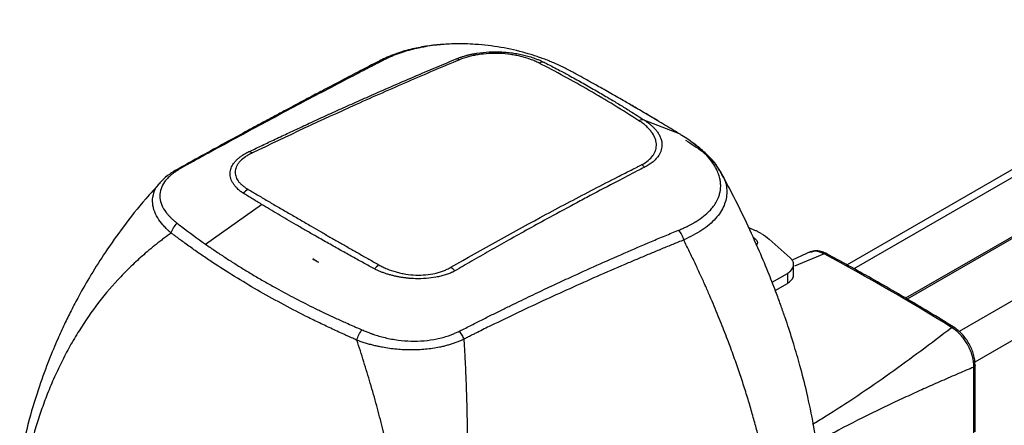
# Model space of a CAD drawing. Header units: millimetres. Extents: x 5 to 597, y 5 to 415.
# Tile 13 of 138: x 60 to 92, y 312 to 325. Entities that reach past the tile are written whole.
import ezdxf

# ---------------------------------------------------------------- set-up
doc = ezdxf.new("R2010")
doc.units = ezdxf.units.MM

msp = doc.modelspace()

# ---------------------------------------------------------------- linework, layer by layer
at = {"color": 7, "linetype": 'Continuous', "lineweight": 25}
for p, q in [((169.2321, 364.638), (87.1906, 317.2764)), ((81.7212, 321.5573), (80.5897, 321.9961)), ((83.1021, 320.2562), (83.056, 320.3261)), ((66.2538, 317.9536), (68.0804, 319.2562)), ((84.0625, 318.4571), (83.9846, 318.4863)), ((85.3349, 317.5094), (84.6496, 318.1181)), ((86.0086, 317.7114), (85.3951, 317.4286)), ((86.029, 317.6956), (85.9764, 317.6835)), ((69.9317, 317.3662), (69.9341, 317.369)), ((69.9317, 317.3677), (69.9341, 317.369)), ((69.9317, 317.3662), (69.9317, 317.3677)), ((85.4479, 316.9626), (85.4479, 317.2892)), ((84.7433, 316.7151), (85.2429, 317.0035)), ((85.2429, 317.0035), (85.2429, 316.6769)), ((84.8471, 316.4484), (85.2429, 316.6769)), ((91.3752, 311.8333), (91.3752, 314.0097)), ((91.3303, 311.7691), (91.3303, 313.9436)), ((86.3816, 310.3894), (86.1004, 312.0412))]:
    msp.add_line(p, q, dxfattribs=at)
at = {"color": 8, "linetype": 'Continuous', "lineweight": 25}
for p, q in [((169.6173, 364.6067), (87.4145, 317.1521)), ((171.3386, 363.6651), (89.1003, 316.1899)), ((171.3904, 363.6351), (89.1517, 316.1597)), ((173.1117, 362.5894), (90.849, 315.1001)), ((173.6626, 361.6184), (91.3602, 314.1062)), ((84.1464, 318.1666), (84.1464, 318.1283)), ((86.4413, 317.6379), (85.4804, 317.2341))]:
    msp.add_line(p, q, dxfattribs=at)
at = {"color": 7, "linetype": 'Continuous', "lineweight": 25, "flags": 128}
for points in [[(77.3058, 323.8919), (77.3121, 323.8886), (77.3185, 323.8854)], [(80.5775, 322.004), (80.5836, 322), (80.5897, 321.9961)]]:
    msp.add_lwpolyline(points, dxfattribs=at)
at = {"color": 7, "linetype": 'Continuous', "lineweight": 25}
for centre, radius, start, end in [((72.0458, 323.7318), 0.2398, 83.48616, 116.14908), ((74.4049, 323.7226), 0.2921, 61.86333, 81.17206), ((77.2465, 323.6517), 0.2445, 72.87364, 116.89569), ((78.0515, 323.4858), 0.1644, 49.76053, 70.48043), ((80.5101, 321.7648), 0.2485, 74.27735, 116.81053), ((81.7408, 321.348), 0.1714, 47.95168, 70.27224), ((67.6532, 320.6949), 0.2743, 61.65022, 89.37761), ((80.1816, 320.071), 0.5668, 44.69498, 57.48171), ((67.8918, 319.2283), 0.5689, 115.49129, 136.21189), ((81.0898, 317.9026), 0.7934, 13.8778, 40.2572), ((50.8238, 251.1348), 75.4406, 58.177808, 61.827568), ((44.8519, 275.9478), 48.4211, 58.80503, 59.04427), ((72.2757, 316.7273), 0.6624, 123.41164, 140.4613), ((73.9072, 316.6711), 0.6332, 40.54723, 56.77633)]:
    msp.add_arc(centre, radius, start, end, dxfattribs=at)
for points, knots in [([(74.158, 324.4836), (74.0788, 324.4811), (73.8337, 324.4731), (73.4242, 324.4185), (72.9222, 324.3191), (72.41, 324.1667), (72.103, 324.0233), (71.9429, 323.9485)], [0, 0, 0, 0, 0.0933846, 0.2887587, 0.5036477, 0.7412027, 1, 1, 1, 1]), ([(78.1065, 323.6408), (78.0802, 323.6546), (78.0278, 323.682), (77.9476, 323.7223), (77.8667, 323.7616), (77.7849, 323.8), (77.7025, 323.8373), (77.6195, 323.8735), (77.5359, 323.9088), (77.4521, 323.9429), (77.368, 323.9758), (77.2839, 324.0076), (77.1998, 324.0383), (77.116, 324.0677), (77.0326, 324.0958), (76.9496, 324.1228), (76.8673, 324.1485), (76.7857, 324.173), (76.4704, 324.2639), (75.9001, 324.3944), (75.2216, 324.476), (74.7466, 324.4968), (74.4677, 324.4983), (74.14, 324.4889), (73.7865, 324.46), (73.4874, 324.4166), (73.3061, 324.3835), (73.1908, 324.3601), (73.0713, 324.333), (72.9486, 324.3022), (72.8234, 324.2674), (72.6967, 324.2285), (72.5695, 324.1853), (72.4425, 324.138), (72.3167, 324.0863), (72.1925, 324.0305), (72.1131, 323.9904), (72.073, 323.9701)], [0, 0, 0, 0, 0.0158106, 0.031524, 0.0471324, 0.0626277, 0.0780025, 0.0932493, 0.10836, 0.1233209, 0.1381155, 0.1527288, 0.167147, 0.1813572, 0.1953478, 0.2091079, 0.2226275, 0.2358962, 0.2488998, 0.3751098, 0.4989636, 0.5489693, 0.585932, 0.6236223, 0.697, 0.7490202, 0.7672084, 0.78652, 0.8068903, 0.8282591, 0.8505615, 0.8737265, 0.8976742, 0.9223273, 0.9476313, 0.9735368, 1, 1, 1, 1]), ([(72.073, 323.9701), (72.0057, 323.9355), (71.871, 323.8662), (71.6012, 323.7271), (71.1282, 323.4823), (70.1788, 322.9874), (68.8129, 322.2659), (67.4339, 321.5244), (66.4624, 320.995), (65.9751, 320.7277), (65.7309, 320.5933), (65.6088, 320.526), (65.5477, 320.4923), (65.5172, 320.4754), (65.4996, 320.4658), (65.491, 320.461), (65.4866, 320.4586)], [0, 0, 0, 0, 0.0312542, 0.0625081, 0.1250159, 0.2500317, 0.500039, 0.7500043, 0.8749939, 0.9374943, 0.9687464, 0.984373, 0.9921864, 0.9960932, 0.9980466, 1, 1, 1, 1]), ([(67.6562, 320.9691), (67.7873, 321.032), (68.0584, 321.162), (68.4783, 321.3613), (68.925, 321.5715), (69.398, 321.7919), (69.8959, 322.0217), (70.4169, 322.2595), (70.9579, 322.5037), (71.5633, 322.7738), (72.2317, 323.0678), (72.9598, 323.383), (73.6949, 323.6963), (74.1861, 323.9012), (74.4316, 324.0036)], [0, 0, 0, 0, 0.057923, 0.1198181, 0.1856797, 0.2554574, 0.329011, 0.4060191, 0.4860338, 0.5684944, 0.6741306, 0.7821509, 0.8911311, 1, 1, 1, 1]), ([(74.5426, 323.9801), (74.5071, 323.9657), (74.4723, 323.9508), (74.4021, 323.9214), (74.2968, 323.8771), (74.051, 323.7736), (73.8402, 323.6841), (73.4185, 323.5044), (73.1372, 323.3834), (72.2931, 323.017), (71.7299, 322.7681), (70.0397, 322.0072), (68.9117, 321.4814), (67.7835, 320.9363)], [0, 0, 0, 0, 0.015625, 0.015625, 0.03125, 0.0625, 0.125, 0.125, 0.25, 0.25, 0.5, 0.5, 1, 1, 1, 1]), ([(74.4497, 324.0112), (74.4657, 324.0178), (74.4973, 324.0306), (74.5454, 324.0487), (74.5931, 324.0655), (74.6406, 324.0812), (74.6878, 324.0959), (74.7348, 324.1096), (74.7818, 324.1224), (74.8286, 324.1344), (74.8754, 324.1457), (74.9222, 324.1562), (74.969, 324.1659), (75.0157, 324.175), (75.0625, 324.1834), (75.2237, 324.21), (75.4931, 324.2383), (75.8174, 324.2405), (76.0692, 324.225), (76.2632, 324.2034), (76.4572, 324.172), (76.6415, 324.1324), (76.8257, 324.0827), (76.9809, 324.0317), (77.1113, 323.9815), (77.2122, 323.9381), (77.2747, 323.9072), (77.3058, 323.8919)], [0, 0, 0, 0, 0.0208104, 0.0408872, 0.0603325, 0.079244, 0.0976953, 0.1157401, 0.13343, 0.1508133, 0.1679232, 0.1847851, 0.2014243, 0.2178653, 0.2341321, 0.250248, 0.3842869, 0.4998956, 0.5598389, 0.6244986, 0.6862902, 0.7495707, 0.8094325, 0.8782339, 0.919389, 0.9599444, 1, 1, 1, 1]), ([(77.1359, 323.8698), (77.0929, 323.8918), (77.0489, 323.9132), (76.9567, 323.9535), (76.9088, 323.9726), (76.7598, 324.0268), (76.6556, 324.0584), (76.4925, 324.0983), (76.437, 324.1104), (76.3236, 324.132), (76.2654, 324.1416), (76.0905, 324.1659), (75.9726, 324.1765), (75.7344, 324.1864), (75.613, 324.1855), (75.3778, 324.1724), (75.263, 324.1603), (75.0947, 324.1342), (75.0391, 324.1241), (74.9316, 324.1015), (74.8794, 324.089), (74.7272, 324.0482), (74.6318, 324.0165), (74.5426, 323.9801)], [0, 0, 0, 0, 0.0625, 0.0625, 0.125, 0.125, 0.25, 0.25, 0.3125, 0.3125, 0.375, 0.375, 0.5, 0.5, 0.625, 0.625, 0.75, 0.75, 0.8125, 0.8125, 0.875, 0.875, 1, 1, 1, 1]), ([(71.94, 323.947), (71.7028, 323.8242), (71.2584, 323.5942), (70.6335, 323.2671), (70.0971, 322.9845), (69.6499, 322.7475), (69.2814, 322.5514), (68.9363, 322.367), (68.5536, 322.1618), (68.083, 321.9084), (67.519, 321.6029), (66.8608, 321.244), (66.1057, 320.83), (65.5686, 320.5313), (65.2837, 320.3729)], [0, 0, 0, 0, 0.108885, 0.2040349, 0.2854524, 0.3531416, 0.4071027, 0.4523211, 0.5091157, 0.5796588, 0.6639483, 0.761984, 0.8737749, 1, 1, 1, 1]), ([(80.3981, 321.9866), (79.8601, 322.3325), (79.3207, 322.663), (78.2333, 323.2907), (77.6853, 323.5879), (77.1359, 323.8698)], [0, 0, 0, 0, 0.5, 0.5, 1, 1, 1, 1]), ([(77.3185, 323.8854), (77.3959, 323.8456), (77.5437, 323.7696), (77.7532, 323.6598), (77.9381, 323.5615), (78.1936, 323.4238), (78.5327, 323.2371), (78.9544, 322.9978), (79.3137, 322.7871), (79.5837, 322.6252), (79.8292, 322.4759), (80.1537, 322.2754), (80.4204, 322.1046), (80.5775, 322.004)], [0, 0, 0, 0, 0.069966, 0.1337088, 0.1900974, 0.2380554, 0.3665062, 0.5000002, 0.624962, 0.6980652, 0.74994, 0.8527483, 1, 1, 1, 1]), ([(81.7212, 321.5573), (81.6267, 321.6149), (81.4473, 321.7242), (81.1885, 321.8802), (80.9508, 322.0224), (80.7289, 322.1542), (80.5192, 322.2779), (80.3197, 322.3948), (80.1293, 322.5056), (79.852, 322.666), (79.4884, 322.8739), (79.0715, 323.1088), (78.7217, 323.3036), (78.4672, 323.4441), (78.288, 323.5422), (78.1789, 323.6022), (78.124, 323.6315), (78.1065, 323.6408)], [0, 0, 0, 0, 0.081014, 0.1537971, 0.2203903, 0.2824926, 0.3411387, 0.396739, 0.4496063, 0.4999935, 0.6272715, 0.7499597, 0.8414796, 0.9117795, 0.9561341, 0.9860243, 1, 1, 1, 1]), ([(81.0129, 321.978), (80.7491, 322.1396), (80.4637, 322.3146), (80.1648, 322.4823), (80.1422, 322.495)], [0, 0, 0, 0, 0.9242879, 1, 1, 1, 1]), ([(80.4863, 320.5489), (80.5667, 320.5904), (80.6382, 320.6368), (80.7622, 320.7387), (80.8139, 320.7932), (80.8754, 320.8802), (80.8934, 320.91), (80.9239, 320.9715), (80.9363, 321.0032), (80.9645, 321.0986), (80.9716, 321.1637), (80.9647, 321.2636), (80.9594, 321.2974), (80.9429, 321.3649), (80.9318, 321.3984), (80.8902, 321.4983), (80.8516, 321.564), (80.778, 321.661), (80.7508, 321.6932), (80.6919, 321.7557), (80.6603, 321.7863), (80.5928, 321.846), (80.5569, 321.8751), (80.4808, 321.9319), (80.4401, 321.9595), (80.3981, 321.9866)], [0, 0, 0, 0, 0.125, 0.125, 0.25, 0.25, 0.3125, 0.3125, 0.375, 0.375, 0.5, 0.5, 0.5625, 0.5625, 0.625, 0.625, 0.75, 0.75, 0.8125, 0.8125, 0.875, 0.875, 0.9375, 0.9375, 1, 1, 1, 1]), ([(80.5897, 321.9961), (80.6032, 321.9872), (80.6306, 321.9692), (80.6709, 321.9409), (80.7115, 321.9109), (80.7519, 321.8793), (80.7919, 321.8459), (80.8313, 321.8109), (80.8697, 321.7742), (80.907, 321.7359), (80.9427, 321.6959), (80.9767, 321.6543), (81.0228, 321.5915), (81.0733, 321.508), (81.1173, 321.4042), (81.1434, 321.2991), (81.1542, 321.1569), (81.1171, 320.9622), (81.0133, 320.7966), (80.9097, 320.6904), (80.8584, 320.6446), (80.8012, 320.5994), (80.737, 320.5551), (80.6653, 320.5111), (80.612, 320.4837), (80.5845, 320.4696)], [0, 0, 0, 0, 0.0187874, 0.0384391, 0.0589118, 0.0801794, 0.1022239, 0.1250235, 0.1485681, 0.172851, 0.1978534, 0.223562, 0.2499728, 0.3131596, 0.3744628, 0.4354597, 0.4996985, 0.6271133, 0.7861852, 0.8192744, 0.8530289, 0.8876331, 0.9233779, 0.9606424, 1, 1, 1, 1]), ([(81.6952, 318.4153), (81.7183, 318.4246), (81.7635, 318.4429), (81.8282, 318.4707), (81.889, 318.498), (81.9459, 318.5246), (81.9988, 318.5504), (82.0479, 318.5753), (82.0932, 318.5992), (82.1347, 318.6218), (82.1726, 318.6432), (82.2069, 318.6631), (82.2376, 318.6814), (82.3452, 318.7474), (82.5112, 318.8636), (82.6855, 319.021), (82.8148, 319.1685), (82.9163, 319.3145), (82.9889, 319.4609), (83.0489, 319.6415), (83.0713, 319.8071), (83.0632, 319.9747), (83.0448, 320.0857), (83.0116, 320.2106), (82.9532, 320.3654), (82.8554, 320.5431), (82.7158, 320.7383), (82.5469, 320.9285), (82.3798, 321.0827), (82.2532, 321.1876), (82.1682, 321.2545), (82.0639, 321.332), (81.9401, 321.4187), (81.8474, 321.4781), (81.7986, 321.5094)], [0, 0, 0, 0, 0.0137894, 0.0270294, 0.0396997, 0.0517804, 0.0632517, 0.0740935, 0.0842864, 0.0938116, 0.102651, 0.1107872, 0.1182034, 0.1248834, 0.1897512, 0.2500793, 0.2901141, 0.3367332, 0.3901036, 0.4254103, 0.4996749, 0.5352279, 0.5708991, 0.5954708, 0.6426517, 0.7041818, 0.7495767, 0.8144694, 0.8749049, 0.8924243, 0.9139347, 0.9392052, 0.9679847, 1, 1, 1, 1]), ([(81.7986, 321.5094), (81.7866, 321.5168), (81.7609, 321.533), (81.735, 321.5488), (81.7212, 321.5573)], [0, 0, 0, 0, 0.4646112, 1, 1, 1, 1]), ([(83.056, 320.3261), (83.0026, 320.4129), (82.8816, 320.6097), (82.6076, 320.901), (82.2646, 321.2004), (81.9916, 321.3839), (81.8555, 321.4753)], [0, 0, 0, 0, 0.2103126, 0.4765878, 0.7391697, 1, 1, 1, 1]), ([(67.4501, 319.6411), (67.4409, 319.6475), (67.4228, 319.6601), (67.3972, 319.6793), (67.3732, 319.6982), (67.3475, 319.72), (67.3103, 319.7524), (67.2546, 319.8057), (67.1908, 319.8792), (67.1136, 319.9936), (67.0552, 320.1405), (67.0482, 320.2875), (67.0716, 320.4002), (67.1014, 320.4797), (67.142, 320.5548), (67.1918, 320.6252), (67.2493, 320.6908), (67.313, 320.7515), (67.3816, 320.8072), (67.4539, 320.8578), (67.528, 320.9037), (67.5803, 320.9314), (67.6058, 320.9449)], [0, 0, 0, 0, 0.01633113, 0.03221413, 0.04765675, 0.06266611, 0.08406355, 0.12495404, 0.18735945, 0.25015342, 0.37632157, 0.4996082, 0.55903395, 0.61634272, 0.67157657, 0.72476805, 0.77593148, 0.82503778, 0.87204241, 0.91690293, 0.95957419, 1, 1, 1, 1]), ([(67.7835, 320.9363), (67.7431, 320.9168), (67.7024, 320.8973), (67.6266, 320.8561), (67.5908, 320.8345), (67.4897, 320.767), (67.4322, 320.7191), (67.3608, 320.6442), (67.3394, 320.6186), (67.3014, 320.5664), (67.2849, 320.5395), (67.2437, 320.4588), (67.227, 320.4044), (67.2151, 320.2944), (67.22, 320.2384), (67.2512, 320.1298), (67.2771, 320.0766), (67.3319, 319.9986), (67.353, 319.9727), (67.3995, 319.9228), (67.4251, 319.8985), (67.4808, 319.8514), (67.5109, 319.8285), (67.5595, 319.7953), (67.5763, 319.7844), (67.611, 319.7629), (67.629, 319.7524), (67.6469, 319.7418)], [0, 0, 0, 0, 0.0625, 0.0625, 0.125, 0.125, 0.25, 0.25, 0.3125, 0.3125, 0.375, 0.375, 0.5, 0.5, 0.625, 0.625, 0.75, 0.75, 0.8125, 0.8125, 0.875, 0.875, 0.9375, 0.9375, 0.96875, 0.96875, 1, 1, 1, 1]), ([(67.6058, 320.9449), (67.6142, 320.9487), (67.6226, 320.953), (67.6394, 320.9611), (67.6478, 320.9651), (67.6562, 320.9691)], [0, 0, 0, 0, 0.5, 0.5, 1, 1, 1, 1]), ([(74.2542, 317.2008), (75.2955, 317.7961), (76.3352, 318.3733), (77.893, 319.2106), (78.4118, 319.485), (79.19, 319.8894), (79.4493, 320.023), (79.8383, 320.2216), (80.0327, 320.3204), (80.2596, 320.4349), (80.3568, 320.4838), (80.4216, 320.5164), (80.4543, 320.5324), (80.4863, 320.5489)], [0, 0, 0, 0, 0.5, 0.5, 0.75, 0.75, 0.875, 0.875, 0.9375, 0.96875, 0.984375, 0.984375, 1, 1, 1, 1]), ([(80.5676, 320.4614), (80.493, 320.4231), (80.1996, 320.2726), (79.6125, 319.9682), (78.9555, 319.6224), (78.2205, 319.2298), (77.5523, 318.8682), (76.8095, 318.4595), (76.1564, 318.0952), (75.5349, 317.7437), (74.9492, 317.4085), (74.571, 317.1889), (74.3884, 317.0827)], [0, 0, 0, 0, 0.0363342, 0.1428404, 0.2857013, 0.3557033, 0.4999732, 0.6101131, 0.7160742, 0.8167332, 0.9114682, 1, 1, 1, 1]), ([(65.2983, 320.3811), (65.1948, 320.318), (64.9843, 320.1895), (64.8314, 320.0316), (64.7537, 319.9513)], [0, 0, 0, 0, 0.4916139, 1, 1, 1, 1]), ([(65.3779, 320.3942), (65.3622, 320.3846), (65.3314, 320.3657), (65.2879, 320.3371), (65.2475, 320.3092), (65.2101, 320.282), (65.1757, 320.2557), (65.1441, 320.2302), (65.0851, 320.1804), (65.004, 320.1027), (64.8848, 319.9585), (64.7827, 319.7654), (64.7452, 319.5281), (64.7889, 319.2877), (64.8786, 319.1114), (64.9648, 318.9911), (65.019, 318.9243), (65.0822, 318.855), (65.1549, 318.7838), (65.2369, 318.7109), (65.2981, 318.6631), (65.3293, 318.6387)], [0, 0, 0, 0, 0.0204154, 0.0400022, 0.0587458, 0.0766328, 0.0936508, 0.1097854, 0.1250223, 0.187074, 0.2503068, 0.3731794, 0.4999273, 0.6205989, 0.7496721, 0.7856968, 0.8240801, 0.8647761, 0.9077218, 0.9528272, 1, 1, 1, 1]), ([(86.1004, 312.0412), (86.0305, 312.3964), (85.9031, 313.0431), (85.6748, 313.9317), (85.4726, 314.6302), (85.3074, 315.1518), (85.1693, 315.5636), (85.0359, 315.9438), (84.8635, 316.4132), (84.6318, 317.0086), (84.3092, 317.7825), (83.8816, 318.7232), (83.464, 319.5851), (83.1641, 320.1289), (83.0699, 320.2996)], [0, 0, 0, 0, 0.131936, 0.240249, 0.3250673, 0.3860524, 0.4293095, 0.4747691, 0.5240449, 0.5994541, 0.6901086, 0.8032829, 0.9382489, 1, 1, 1, 1]), ([(64.7699, 319.953), (64.6105, 319.7814), (64.1875, 319.3259), (63.5948, 318.5698), (63.0026, 317.7393), (62.5181, 316.976), (62.1507, 316.3354), (61.8669, 315.7959), (61.6386, 315.3306), (61.3968, 314.8011), (61.1178, 314.1321), (60.8001, 313.2615), (60.4637, 312.1756), (60.2829, 311.3537), (60.1851, 310.909)], [0, 0, 0, 0, 0.06914203, 0.18345956, 0.28291939, 0.36910491, 0.44779463, 0.49983415, 0.54842084, 0.60032867, 0.67116383, 0.76130382, 0.87082128, 1, 1, 1, 1]), ([(68.0804, 319.2562), (68.0269, 319.2885), (67.9219, 319.352), (67.7689, 319.4452), (67.6224, 319.5349), (67.5276, 319.5933), (67.4811, 319.622)], [0, 0, 0, 0, 0.2639046, 0.5185395, 0.7639037, 1, 1, 1, 1]), ([(67.6469, 319.7418), (67.7019, 319.7093), (67.8118, 319.6442), (67.9781, 319.546), (68.1454, 319.4474), (68.3138, 319.3484), (68.4832, 319.249), (68.6537, 319.1492), (68.8252, 319.049), (68.9977, 318.9484), (69.1713, 318.8475), (69.346, 318.7461), (69.5216, 318.6444), (69.7404, 318.518), (70.0036, 318.3663), (70.3126, 318.1888), (70.6253, 318.0099), (70.9414, 317.8296), (71.2611, 317.6479), (71.584, 317.4649), (71.8019, 317.3418), (71.9109, 317.2803)], [0, 0, 0, 0, 0.0418649, 0.0836886, 0.1254725, 0.1672183, 0.2089276, 0.2506018, 0.2922427, 0.3338517, 0.3754305, 0.4169806, 0.4585037, 0.5000013, 0.5711476, 0.6423746, 0.7136903, 0.7851028, 0.8566199, 0.9282497, 1, 1, 1, 1]), ([(71.7648, 317.149), (71.7074, 317.1802), (71.5909, 317.2437), (71.4144, 317.3404), (71.2335, 317.4399), (71.0482, 317.5423), (70.8587, 317.6476), (70.6652, 317.7557), (70.4676, 317.8665), (70.2663, 317.9802), (70.0612, 318.0965), (69.8133, 318.2379), (69.5287, 318.4015), (69.2136, 318.5842), (68.9117, 318.7608), (68.6228, 318.9314), (68.3463, 319.096), (68.168, 319.2034), (68.0804, 319.2562)], [0, 0, 0, 0, 0.0437227, 0.0888534, 0.1353914, 0.1833354, 0.2326834, 0.2834328, 0.3355799, 0.3891203, 0.4440483, 0.5003572, 0.5899472, 0.6770487, 0.7616297, 0.8436629, 0.9231256, 1, 1, 1, 1]), ([(65.1285, 318.3194), (65.1455, 318.3763), (65.1724, 318.4357), (65.242, 318.5461), (65.2845, 318.5969), (65.3296, 318.6384)], [0, 0, 0, 0, 0.5, 0.5, 1, 1, 1, 1]), ([(65.1283, 318.3195), (65.0867, 318.2896), (65.0035, 318.23), (64.8804, 318.1385), (64.7586, 318.0455), (64.6382, 317.951), (64.5192, 317.855), (64.4015, 317.7575), (64.1828, 317.5713), (63.8725, 317.2899), (63.3517, 316.7675), (62.7522, 316.0675), (62.2124, 315.2909), (61.8199, 314.6262), (61.5427, 314.0996), (61.2883, 313.5551), (61.0978, 313.0939), (60.9597, 312.7266), (60.8657, 312.4603), (60.7767, 312.1914), (60.6927, 311.9199), (60.6136, 311.6457), (60.5394, 311.3687), (60.4701, 311.089), (60.4054, 310.8067), (60.3662, 310.6159), (60.3466, 310.5207)], [0, 0, 0, 0, 0.0175704, 0.0351222, 0.0526568, 0.0701759, 0.0876811, 0.1051739, 0.1226559, 0.1862486, 0.2487499, 0.3743437, 0.4971097, 0.5607354, 0.6237604, 0.686324, 0.7485665, 0.7770263, 0.8053212, 0.8334658, 0.8614745, 0.8893623, 0.9171438, 0.9448339, 0.9724477, 1, 1, 1, 1]), ([(71.1913, 314.8194), (71.1701, 314.8295), (71.1251, 314.8507), (71.0536, 314.8834), (70.9675, 314.922), (70.8696, 314.9657), (70.7273, 315.03), (70.5505, 315.1108), (70.2698, 315.2415), (69.9231, 315.407), (69.105, 315.8115), (67.9245, 316.4472), (66.8265, 317.1264), (66.1301, 317.5964), (65.8454, 317.7954), (65.6212, 317.9563), (65.4828, 318.0575), (65.373, 318.1388), (65.2891, 318.2016), (65.2077, 318.2626), (65.1533, 318.3016), (65.1283, 318.3195)], [0, 0, 0, 0, 0.0092831, 0.0197174, 0.0313045, 0.0469868, 0.0626328, 0.0939226, 0.1252065, 0.18769, 0.2500959, 0.4993748, 0.7491525, 0.8117384, 0.8745798, 0.9059162, 0.9373076, 0.9529835, 0.9686746, 0.9856041, 1, 1, 1, 1]), ([(74.6483, 315.1697), (74.7747, 315.2341), (75.0221, 315.3601), (75.3864, 315.5431), (75.7366, 315.7173), (76.0739, 315.8835), (76.3995, 316.0423), (76.7144, 316.1945), (77.0192, 316.3405), (77.3146, 316.4806), (77.6009, 316.6153), (77.8785, 316.7447), (78.3507, 316.9631), (79.0287, 317.2711), (79.9137, 317.6622), (80.6568, 317.9817), (81.1757, 318.1999), (81.4724, 318.3234), (81.621, 318.3847), (81.6952, 318.4153)], [0, 0, 0, 0, 0.05446267, 0.10662029, 0.15669388, 0.20487951, 0.25134984, 0.29624796, 0.33967195, 0.38170089, 0.42240233, 0.46183305, 0.50003989, 0.62348929, 0.7500051, 0.87499418, 0.93749449, 0.96874652, 1, 1, 1, 1]), ([(84.3869, 318.3054), (84.3726, 318.3135), (84.3442, 318.3296), (84.3, 318.3529), (84.2548, 318.3754), (84.2084, 318.3971), (84.1609, 318.4179), (84.1124, 318.438), (84.0791, 318.4508), (84.0625, 318.4571)], [0, 0, 0, 0, 0.1431769, 0.2860342, 0.4286994, 0.5713006, 0.7139658, 0.8568231, 1, 1, 1, 1]), ([(66.2538, 317.9536), (66.3052, 317.9178), (66.4079, 317.8462), (66.5641, 317.7396), (66.7219, 317.6336), (66.8814, 317.5283), (67.0426, 317.4237), (67.2054, 317.3198), (67.37, 317.2166), (67.5362, 317.1141), (67.7041, 317.0123), (67.8736, 316.9112), (68.0449, 316.8109), (68.2177, 316.7113), (68.3922, 316.6125), (68.7139, 316.4334), (69.1894, 316.1785), (69.7245, 315.9081), (70.1602, 315.6976), (70.4951, 315.5406), (70.796, 315.4037), (71.0223, 315.303), (71.1332, 315.2549), (71.168, 315.2398)], [0, 0, 0, 0, 0.03555491, 0.07113185, 0.10673162, 0.14235501, 0.17800286, 0.21367596, 0.24937517, 0.28510133, 0.32085529, 0.35663793, 0.39245012, 0.42829274, 0.46416667, 0.50007279, 0.6249894, 0.74958887, 0.81267465, 0.87462446, 0.93908986, 0.98089475, 1, 1, 1, 1]), ([(81.86, 318.0929), (81.7415, 318.045), (81.5034, 317.9488), (81.1448, 317.8017), (80.7829, 317.6516), (80.4178, 317.4984), (79.8703, 317.2662), (79.1468, 316.9535), (77.948, 316.4213), (76.7565, 315.8699), (75.7917, 315.4046), (75.3473, 315.1864), (75.1624, 315.095), (75.0145, 315.0215), (74.914, 314.9714), (74.8401, 314.9345), (74.7834, 314.9062), (74.7364, 314.8818), (74.7001, 314.8615), (74.6832, 314.8521)], [0, 0, 0, 0, 0.0490074, 0.0985104, 0.1485097, 0.1990058, 0.2499992, 0.3758808, 0.4999707, 0.7499811, 0.8749992, 0.9062262, 0.9375075, 0.9531132, 0.9687614, 0.9799845, 0.9843858, 0.9927361, 1, 1, 1, 1]), ([(84.7701, 309.3601), (84.7611, 309.419), (84.743, 309.5379), (84.7135, 309.7186), (84.682, 309.9031), (84.648, 310.0913), (84.6117, 310.2834), (84.5729, 310.4793), (84.5316, 310.6791), (84.4876, 310.8827), (84.4409, 311.0902), (84.3914, 311.3016), (84.339, 311.5169), (84.2836, 311.7361), (84.2252, 311.9593), (84.1636, 312.1864), (84.0987, 312.4173), (84.0306, 312.6523), (83.959, 312.8911), (83.8839, 313.1339), (83.8052, 313.3805), (83.7231, 313.6301), (83.6369, 313.8847), (83.5457, 314.1465), (83.4481, 314.4186), (83.3437, 314.7012), (83.2324, 314.9942), (83.1137, 315.2977), (82.9873, 315.6115), (82.853, 315.9357), (82.7103, 316.2703), (82.5589, 316.6152), (82.3985, 316.9703), (82.2285, 317.3356), (82.0492, 317.711), (81.9236, 317.9645), (81.86, 318.0929)], [0, 0, 0, 0, 0.0215161, 0.0434, 0.0656518, 0.0882715, 0.1112591, 0.1346147, 0.1583381, 0.1824295, 0.2068889, 0.2317162, 0.2569115, 0.2824748, 0.3084061, 0.3347054, 0.3613726, 0.3884079, 0.4158112, 0.4435826, 0.4717219, 0.5002294, 0.528762, 0.558397, 0.5891343, 0.620974, 0.653916, 0.6879604, 0.7231071, 0.7593562, 0.7967076, 0.8351614, 0.8747175, 0.915376, 0.9571368, 1, 1, 1, 1]), ([(84.1464, 318.1666), (84.1789, 318.1429), (84.2438, 318.0953), (84.2755, 318.0067), (84.2494, 317.9524), (84.2374, 317.9272)], [0, 0, 0, 0, 0.3494703, 0.6989407, 1, 1, 1, 1]), ([(86.5189, 317.6449), (86.4711, 317.6675), (86.3747, 317.7129), (86.2311, 317.7399), (86.1028, 317.7395), (86.0308, 317.7139), (85.9993, 317.7026)], [0, 0, 0, 0, 0.2605853, 0.525036, 0.791653, 1, 1, 1, 1]), ([(90.7056, 315.227), (90.4265, 315.3986), (89.6172, 315.8964), (88.3047, 316.6648), (87.1798, 317.2906), (86.5857, 317.6091), (86.4939, 317.6583)], [0, 0, 0, 0, 0.19885919, 0.57666975, 0.93460723, 1, 1, 1, 1]), ([(71.9109, 317.2803), (71.9317, 317.2685), (71.9524, 317.2567), (71.9948, 317.2336), (72.0164, 317.2224), (72.0823, 317.1896), (72.1278, 317.1688), (72.2693, 317.1101), (72.3683, 317.0764), (72.5216, 317.0341), (72.5736, 317.0214), (72.6794, 316.9988), (72.7336, 316.9888), (72.8958, 316.9639), (73.0041, 316.9535), (73.2211, 316.9453), (73.3306, 316.9477), (73.5406, 316.9652), (73.6422, 316.9802), (73.7893, 317.0123), (73.8376, 317.0247), (73.9303, 317.0523), (73.9749, 317.0676), (74.0605, 317.1009), (74.1015, 317.119), (74.1801, 317.1581), (74.217, 317.1796), (74.2542, 317.2008)], [0, 0, 0, 0, 0.03125, 0.03125, 0.0625, 0.0625, 0.125, 0.125, 0.25, 0.25, 0.3125, 0.3125, 0.375, 0.375, 0.5, 0.5, 0.625, 0.625, 0.75, 0.75, 0.8125, 0.8125, 0.875, 0.875, 0.9375, 0.9375, 1, 1, 1, 1]), ([(85.2429, 317.0035), (85.2508, 317.0082), (85.2667, 317.0176), (85.2889, 317.0325), (85.3099, 317.048), (85.3295, 317.064), (85.3477, 317.0805), (85.3645, 317.0976), (85.3928, 317.1298), (85.4251, 317.179), (85.4474, 317.2468), (85.45, 317.3159), (85.4348, 317.3728), (85.413, 317.4169), (85.3918, 317.449), (85.3662, 317.4801), (85.3453, 317.4996), (85.3349, 317.5094)], [0, 0, 0, 0, 0.0359208, 0.0716383, 0.107237, 0.1428021, 0.1784193, 0.2141738, 0.2501496, 0.3749734, 0.5000233, 0.6248471, 0.749897, 0.8126098, 0.8748922, 0.9372029, 1, 1, 1, 1]), ([(74.3424, 317.0559), (74.337, 317.0533), (74.3265, 317.0483), (74.3051, 317.039), (74.2679, 317.0225), (74.1906, 316.9912), (74.0757, 316.951), (73.9278, 316.9097), (73.7243, 316.8659), (73.449, 316.8303), (73.1819, 316.8241), (72.9864, 316.8331), (72.8715, 316.8422), (72.757, 316.855), (72.6434, 316.8715), (72.5309, 316.8916), (72.4198, 316.9152), (72.3104, 316.9424), (72.2031, 316.9729), (72.0981, 317.0069), (71.9959, 317.0442), (71.8965, 317.0846), (71.8335, 317.1141), (71.8019, 317.1289)], [0, 0, 0, 0, 0.0082098, 0.0157212, 0.0314014, 0.0626689, 0.1250308, 0.1858711, 0.2502925, 0.3709189, 0.4997624, 0.541316, 0.5827818, 0.624194, 0.665586, 0.7069921, 0.7484464, 0.789982, 0.831628, 0.8734148, 0.915377, 0.9575564, 1, 1, 1, 1]), ([(85.2429, 316.6769), (85.2924, 316.7125), (85.3913, 316.7837), (85.452, 316.8889), (85.4417, 316.9483), (85.4393, 316.9623)], [0, 0, 0, 0, 0.433585, 0.8671701, 1, 1, 1, 1]), ([(71.1913, 314.8194), (71.207, 314.877), (71.2302, 314.9385), (71.2878, 315.0557), (71.322, 315.1113), (71.3576, 315.1583)], [0, 0, 0, 0, 0.5, 0.5, 1, 1, 1, 1]), ([(71.3576, 315.1583), (71.3808, 315.1481), (71.425, 315.1288), (71.4893, 315.1022), (71.5479, 315.0789), (71.6004, 315.0589), (71.6465, 315.042), (71.6861, 315.0279), (71.7726, 314.998), (71.9114, 314.9542), (72.1801, 314.883), (72.5274, 314.8179), (72.961, 314.7825), (73.3895, 314.7944), (73.7377, 314.8455), (73.998, 314.9084), (74.1624, 314.9593), (74.2988, 315.0098), (74.4141, 315.0577), (74.4885, 315.0939), (74.5268, 315.1125)], [0, 0, 0, 0, 0.0247059, 0.0471613, 0.0673364, 0.085206, 0.1007475, 0.1139425, 0.1247772, 0.1867148, 0.2489195, 0.3775937, 0.4989815, 0.6258593, 0.7489827, 0.81216, 0.8742546, 0.9136278, 0.9555738, 1, 1, 1, 1]), ([(74.5268, 315.1125), (74.5469, 315.1225), (74.5742, 315.1361), (74.6151, 315.1546), (74.6353, 315.1638), (74.6483, 315.1697)], [0, 0, 0, 0, 0.5000017, 0.6806522, 1, 1, 1, 1]), ([(74.5268, 315.1125), (74.5591, 315.076), (74.5897, 315.0342), (74.643, 314.9453), (74.6657, 314.8982), (74.683, 314.852)], [0, 0, 0, 0, 0.5, 0.5, 1, 1, 1, 1]), ([(91.3303, 313.9437), (91.3304, 313.9569), (91.3305, 313.9835), (91.3288, 314.0243), (91.3257, 314.0657), (91.321, 314.1077), (91.3148, 314.1501), (91.3071, 314.1928), (91.298, 314.2356), (91.2876, 314.2783), (91.2758, 314.3208), (91.2628, 314.363), (91.2487, 314.4047), (91.2335, 314.4459), (91.2174, 314.4863), (91.2004, 314.5259), (91.1826, 314.5647), (91.1642, 314.6024), (91.1451, 314.6391), (91.1203, 314.6845), (91.088, 314.7391), (91.0466, 314.8028), (91.0014, 314.8662), (90.9523, 314.9286), (90.8999, 314.9891), (90.8444, 315.0469), (90.7863, 315.1013), (90.7262, 315.1514), (90.6648, 315.197), (90.6232, 315.2228), (90.6025, 315.2357)], [0, 0, 0, 0, 0.0292194, 0.0584759, 0.087729, 0.1169376, 0.1460607, 0.1750575, 0.2038879, 0.2325125, 0.260893, 0.2889924, 0.3167754, 0.3442083, 0.3712593, 0.3978988, 0.4240993, 0.4498353, 0.4750837, 0.4998239, 0.544676, 0.59114, 0.6390787, 0.6883313, 0.7387147, 0.7900257, 0.8420448, 0.8945399, 0.9472719, 1, 1, 1, 1]), ([(91.3752, 314.0077), (91.3649, 314.121), (91.3443, 314.3474), (91.1855, 314.7099), (90.9573, 315.0352), (90.773, 315.1732), (90.6806, 315.2424)], [0, 0, 0, 0, 0.2503716, 0.5000484, 0.7494934, 1, 1, 1, 1]), ([(74.6831, 314.8521), (74.6645, 314.8434), (74.6274, 314.826), (74.5702, 314.801), (74.512, 314.7769), (74.4529, 314.7537), (74.3929, 314.7316), (74.332, 314.7104), (74.2703, 314.6902), (74.2079, 314.6711), (74.1448, 314.6529), (74.0811, 314.6358), (74.0169, 314.6198), (73.9522, 314.6048), (73.7633, 314.5644), (73.4347, 314.5154), (72.9613, 314.4934), (72.4846, 314.5169), (72.1288, 314.5671), (71.885, 314.6164), (71.746, 314.6485), (71.6065, 314.6849), (71.4671, 314.7256), (71.3277, 314.7702), (71.2371, 314.8029), (71.1913, 314.8195)], [0, 0, 0, 0, 0.01999, 0.0398701, 0.059639, 0.0792953, 0.0988381, 0.1182663, 0.1375793, 0.1567765, 0.1758575, 0.1948221, 0.2136704, 0.2324027, 0.2510194, 0.3756568, 0.5010552, 0.6239397, 0.751167, 0.7900381, 0.8299593, 0.8709267, 0.9129318, 0.9559618, 1, 1, 1, 1]), ([(72.7143, 303.381), (72.7214, 303.4331), (72.7355, 303.5375), (72.7548, 303.6951), (72.7727, 303.8535), (72.789, 304.0128), (72.8039, 304.1729), (72.8172, 304.3339), (72.829, 304.4958), (72.8394, 304.6585), (72.8482, 304.8221), (72.8555, 304.9866), (72.8614, 305.152), (72.8657, 305.3183), (72.8686, 305.4854), (72.8699, 305.6535), (72.8698, 305.8225), (72.8682, 305.9924), (72.862, 306.3399), (72.8413, 306.8692), (72.7896, 307.5853), (72.7141, 308.3123), (72.5843, 309.2808), (72.3701, 310.4984), (72.0945, 311.7112), (71.839, 312.6863), (71.6675, 313.2904), (71.5246, 313.769), (71.4167, 314.1197), (71.3058, 314.4701), (71.2295, 314.7029), (71.1913, 314.8194)], [0, 0, 0, 0, 0.0145416, 0.0290968, 0.0436677, 0.0582566, 0.0728656, 0.087497, 0.1021529, 0.1168356, 0.1315472, 0.1462899, 0.161066, 0.1758776, 0.1907268, 0.2056158, 0.2205469, 0.235522, 0.2505435, 0.3122073, 0.3743395, 0.4370789, 0.5005628, 0.6243969, 0.7504894, 0.8133556, 0.8772522, 0.9078565, 0.9385102, 0.9692218, 1, 1, 1, 1]), ([(74.6832, 314.8521), (74.6881, 314.7713), (74.6977, 314.6105), (74.711, 314.3704), (74.7232, 314.1327), (74.7343, 313.8973), (74.7444, 313.6642), (74.7535, 313.4336), (74.7616, 313.2054), (74.7688, 312.9796), (74.7751, 312.7562), (74.7805, 312.5352), (74.785, 312.3168), (74.7887, 312.1008), (74.7976, 311.4484), (74.797, 310.3844), (74.7594, 308.898), (74.6877, 307.4587), (74.6073, 306.3694), (74.5426, 305.6384), (74.5037, 305.229), (74.4628, 304.8279), (74.4201, 304.4351), (74.3758, 304.0507), (74.3302, 303.6744), (74.2984, 303.4281), (74.2827, 303.3058)], [0, 0, 0, 0, 0.0203644, 0.0405303, 0.0604977, 0.0802668, 0.0998374, 0.1192098, 0.138384, 0.1573601, 0.176138, 0.1947181, 0.2131002, 0.2312844, 0.249271, 0.3779501, 0.5008405, 0.6290094, 0.7501502, 0.7872657, 0.8239021, 0.8600621, 0.8957487, 0.9309651, 0.9657144, 1, 1, 1, 1])]:
    msp.add_open_spline(points, degree=3, knots=knots, dxfattribs=at)
for points in [[(74.4316, 324.0036), (74.4376, 324.0062), (74.4437, 324.0087), (74.4497, 324.0112)], [(65.4866, 320.4586), (65.4509, 320.4378), (65.4146, 320.4163), (65.3779, 320.3942)], [(80.5845, 320.4696), (80.579, 320.4669), (80.5733, 320.4641), (80.5676, 320.4614)], [(67.4811, 319.622), (67.4707, 319.6283), (67.4604, 319.6347), (67.4501, 319.6411)], [(65.3293, 318.6387), (65.3719, 318.6057), (65.4176, 318.5697), (65.467, 318.5309)], [(65.467, 318.5309), (65.7216, 318.3353), (65.9839, 318.1428), (66.2538, 317.9536)], [(84.3869, 318.3054), (84.4854, 318.2485), (84.5737, 318.1856), (84.6496, 318.1181)], [(69.7585, 317.4721), (69.8169, 317.4378), (69.8755, 317.4035), (69.9341, 317.369)], [(69.9317, 317.3662), (69.8739, 317.4017), (69.8162, 317.437), (69.7585, 317.4721)], [(71.8019, 317.1289), (71.7895, 317.1353), (71.7771, 317.1423), (71.7648, 317.149)], [(74.3884, 317.0827), (74.3731, 317.0738), (74.3577, 317.0649), (74.3424, 317.0559)], [(71.168, 315.2398), (71.2312, 315.2135), (71.2944, 315.1864), (71.3576, 315.1583)]]:
    msp.add_open_spline(points, degree=3, dxfattribs=at)
at = {"color": 8, "linetype": 'Continuous', "lineweight": 25}
for points, knots in [([(81.9212, 321.3527), (82.1101, 321.2306), (82.4896, 320.9855), (82.8534, 320.6506), (82.9733, 320.4397), (83.0092, 320.3766)], [0, 0, 0, 0, 0.4101429, 0.8238081, 1, 1, 1, 1]), ([(65.2837, 320.3713), (65.2851, 320.3726), (65.3086, 320.3944), (65.3442, 320.3943), (65.3778, 320.3941)], [0, 0, 0, 0, 0.05740255, 1, 1, 1, 1]), ([(83.0459, 320.3171), (83.0892, 320.2526), (83.2316, 320.0407), (83.2901, 319.6645), (83.2086, 319.2123), (82.9264, 318.7867), (82.4829, 318.4017), (82.0672, 318.1956), (81.86, 318.0929)], [0, 0, 0, 0, 0.0804111, 0.2644031, 0.4489483, 0.6324474, 0.8167804, 1, 1, 1, 1]), ([(65.1285, 318.3196), (65.123, 318.3243), (65.1132, 318.3328), (65.096, 318.348), (65.0709, 318.3704), (65.027, 318.4109), (64.9515, 318.4845), (64.827, 318.6194), (64.677, 318.823), (64.5552, 319.0819), (64.5061, 319.3599), (64.5552, 319.6321), (64.6441, 319.835), (64.746, 319.9321), (64.7689, 319.9539)], [0, 0, 0, 0, 0.0094828, 0.0169273, 0.0302297, 0.0540162, 0.0966289, 0.1731172, 0.3100014, 0.4681994, 0.6287454, 0.7912596, 0.9530381, 1, 1, 1, 1]), ([(86.4413, 317.6379), (86.3451, 317.6827), (86.1927, 317.7538), (86.0731, 317.7113), (86.029, 317.6956)], [0, 0, 0, 0, 0.6309989, 1, 1, 1, 1]), ([(86.5186, 317.6442), (86.5076, 317.6484), (86.4848, 317.657), (86.4561, 317.6444), (86.4413, 317.6379)], [0, 0, 0, 0, 0.4817656, 1, 1, 1, 1]), ([(86.0666, 312.0784), (86.1979, 312.1569), (86.7072, 312.4612), (87.5491, 313.0177), (88.5938, 313.7402), (89.6092, 314.4812), (90.2692, 314.9825), (90.6024, 315.2357)], [0, 0, 0, 0, 0.0799123, 0.3099648, 0.5401412, 0.7677714, 1, 1, 1, 1]), ([(90.6805, 315.2422), (90.6803, 315.2424), (90.6726, 315.2519), (90.6451, 315.2532), (90.6167, 315.2416), (90.6024, 315.2357)], [0, 0, 0, 0, 0.0116072, 0.5058036, 1, 1, 1, 1]), ([(91.3749, 314.0078), (91.373, 313.996), (91.3691, 313.9721), (91.3433, 313.9532), (91.3303, 313.9436)], [0, 0, 0, 0, 0.49391, 1, 1, 1, 1]), ([(91.3303, 313.9436), (91.1641, 313.8729), (90.813, 313.7233), (90.2873, 313.4948), (89.7608, 313.2616), (89.2343, 313.023), (88.7035, 312.7762), (87.9237, 312.401), (87.1859, 312.0363), (86.6254, 311.7236), (86.4826, 311.6439)], [0, 0, 0, 0, 0.1032753, 0.2183343, 0.3264667, 0.4299646, 0.5446583, 0.6550713, 0.9120689, 1, 1, 1, 1])]:
    msp.add_open_spline(points, degree=3, knots=knots, dxfattribs=at)

doc.saveas('drawing.dxf')
